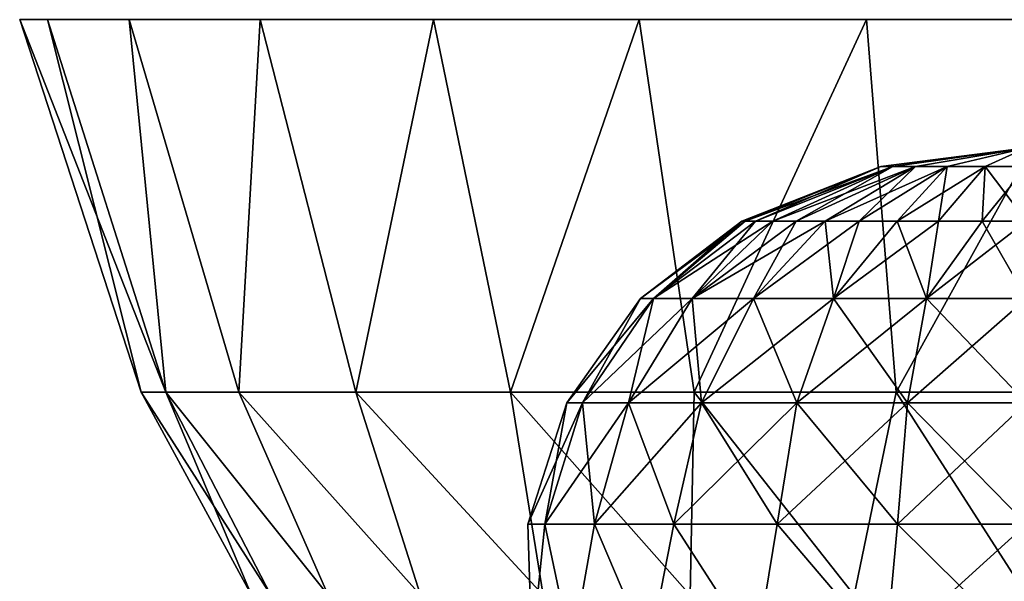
# Model space of a CAD drawing. Header units: millimetres. Extents: x -110 to 119, y -127 to 212.
# Tile 149 of 186: x -15 to 0, y 60 to 68. Entities that reach past the tile are written whole.
import ezdxf

# ---------------------------------------------------------------- set-up
doc = ezdxf.new("R2010")
doc.units = ezdxf.units.MM
doc.header["$LTSCALE"] = 26.699852
for name, color, linetype in [('174', 7, 'CONTINUOUS'), ('175', 7, 'CONTINUOUS'), ('179', 7, 'CONTINUOUS'), ('423', 7, 'CONTINUOUS'), ('424', 7, 'CONTINUOUS')]:
    doc.layers.add(name, color=color, linetype=linetype)

msp = doc.modelspace()

# ---------------------------------------------------------------- linework, layer by layer
at = {"layer": '174', "color": 7, "linetype": 'CONTINUOUS', "true_color": 0xa2afbf}
for points in [[(-13.61, 62.592), (-13.229, 62.592, 3.198), (-15.476, 68.323, 0), (-13.61, 62.592)], [(-15.476, 68.323, 0), (-13.229, 62.592, 3.198), (-15.05, 68.323, 3.606), (-15.476, 68.323, 0)], [(-15.05, 68.323, -3.606), (-13.61, 62.592), (-15.476, 68.323, 0), (-15.05, 68.323, -3.606)], [(-15.05, 68.323, 3.606), (-13.229, 62.592, 3.198), (-13.795, 68.323, 7.014), (-15.05, 68.323, 3.606)], [(-13.229, 62.592, -3.198), (-13.61, 62.592), (-15.05, 68.323, -3.606), (-13.229, 62.592, -3.198)], [(-13.795, 68.323, -7.014), (-13.229, 62.592, -3.198), (-15.05, 68.323, -3.606), (-13.795, 68.323, -7.014)], [(-13.229, 62.592, 3.198), (-12.107, 62.592, 6.217), (-13.795, 68.323, 7.014), (-13.229, 62.592, 3.198)], [(-13.795, 68.323, 7.014), (-12.107, 62.592, 6.217), (-11.781, 68.323, 10.036), (-13.795, 68.323, 7.014)], [(-12.107, 62.592, -6.216), (-13.229, 62.592, -3.198), (-13.795, 68.323, -7.014), (-12.107, 62.592, -6.216)], [(-11.781, 68.323, -10.036), (-12.107, 62.592, -6.216), (-13.795, 68.323, -7.014), (-11.781, 68.323, -10.036)], [(-12.107, 62.592, 6.217), (-10.308, 62.592, 8.887), (-11.781, 68.323, 10.036), (-12.107, 62.592, 6.217)], [(-10.308, 62.592, -8.887), (-12.107, 62.592, -6.216), (-11.781, 68.323, -10.036), (-10.308, 62.592, -8.887)], [(-11.781, 68.323, 10.036), (-10.308, 62.592, 8.887), (-9.118, 68.323, 12.505), (-11.781, 68.323, 10.036)], [(-9.118, 68.323, -12.505), (-10.308, 62.592, -8.887), (-11.781, 68.323, -10.036), (-9.118, 68.323, -12.505)], [(-10.308, 62.592, 8.887), (-7.931, 62.592, 11.06), (-9.118, 68.323, 12.505), (-10.308, 62.592, 8.887)], [(-7.931, 62.592, -11.06), (-10.308, 62.592, -8.887), (-9.118, 68.323, -12.505), (-7.931, 62.592, -11.06)], [(-9.118, 68.323, 12.505), (-7.931, 62.592, 11.06), (-5.953, 68.323, 14.285), (-9.118, 68.323, 12.505)], [(-5.953, 68.323, -14.285), (-7.931, 62.592, -11.06), (-9.118, 68.323, -12.505), (-5.953, 68.323, -14.285)], [(-7.931, 62.592, 11.06), (-5.11, 62.592, 12.614), (-5.953, 68.323, 14.285), (-7.931, 62.592, 11.06)], [(-5.111, 62.592, -12.614), (-7.931, 62.592, -11.06), (-5.953, 68.323, -14.285), (-5.111, 62.592, -12.614)], [(-5.953, 68.323, 14.285), (-5.11, 62.592, 12.614), (-2.46, 68.323, 15.279), (-5.953, 68.323, 14.285)], [(-2.46, 68.323, -15.279), (-5.111, 62.592, -12.614), (-5.953, 68.323, -14.285), (-2.46, 68.323, -15.279)], [(-2.004, 62.592, -13.462), (-5.111, 62.592, -12.614), (-2.46, 68.323, -15.279), (-2.004, 62.592, -13.462)], [(-5.11, 62.592, 12.614), (-2.003, 62.592, 13.462), (-2.46, 68.323, 15.279), (-5.11, 62.592, 12.614)], [(-2.46, 68.323, 15.279), (-2.003, 62.592, 13.462), (1.168, 68.323, 15.431), (-2.46, 68.323, 15.279)], [(1.168, 68.323, -15.431), (-2.004, 62.592, -13.462), (-2.46, 68.323, -15.279), (1.168, 68.323, -15.431)], [(1.215, 62.592, -13.556), (-2.004, 62.592, -13.462), (1.168, 68.323, -15.431), (1.215, 62.592, -13.556)], [(-2.003, 62.592, 13.462), (1.216, 62.592, 13.556), (1.168, 68.323, 15.431), (-2.003, 62.592, 13.462)]]:
    msp.add_3dface(points, dxfattribs=at)
at = {"layer": '175', "color": 7, "linetype": 'CONTINUOUS', "true_color": 0xa2afbf}
for points in [[(-13.229, 62.592, 3.198), (-13.61, 62.592), (-11.615, 59.472, 2.651), (-13.229, 62.592, 3.198)], [(-11.615, 59.472, 2.651), (-13.61, 62.592), (-11.914, 59.472), (-11.615, 59.472, 2.651)], [(-12.107, 62.592, 6.217), (-13.229, 62.592, 3.198), (-10.734, 59.472, 5.169), (-12.107, 62.592, 6.217)], [(-10.734, 59.472, 5.169), (-13.229, 62.592, 3.198), (-11.615, 59.472, 2.651), (-10.734, 59.472, 5.169)], [(-10.308, 62.592, 8.887), (-12.107, 62.592, 6.217), (-9.315, 59.472, 7.428), (-10.308, 62.592, 8.887)], [(-9.315, 59.472, 7.428), (-12.107, 62.592, 6.217), (-10.734, 59.472, 5.169), (-9.315, 59.472, 7.428)], [(-7.931, 62.592, 11.06), (-10.308, 62.592, 8.887), (-7.428, 59.472, 9.315), (-7.931, 62.592, 11.06)], [(-7.428, 59.472, 9.315), (-10.308, 62.592, 8.887), (-9.315, 59.472, 7.428), (-7.428, 59.472, 9.315)], [(-5.11, 62.592, 12.614), (-7.931, 62.592, 11.06), (-5.169, 59.472, 10.734), (-5.11, 62.592, 12.614)], [(-5.169, 59.472, 10.734), (-7.931, 62.592, 11.06), (-7.428, 59.472, 9.315), (-5.169, 59.472, 10.734)], [(-2.651, 59.472, 11.615), (-5.11, 62.592, 12.614), (-5.169, 59.472, 10.734), (-2.651, 59.472, 11.615)], [(-2.003, 62.592, 13.462), (-5.11, 62.592, 12.614), (-2.651, 59.472, 11.615), (-2.003, 62.592, 13.462)], [(0, 59.472, 11.914), (-2.003, 62.592, 13.462), (-2.651, 59.472, 11.615), (0, 59.472, 11.914)], [(1.216, 62.592, 13.556), (-2.003, 62.592, 13.462), (0, 59.472, 11.914), (1.216, 62.592, 13.556)]]:
    msp.add_3dface(points, dxfattribs=at)
at = {"layer": '179', "color": 7, "linetype": 'CONTINUOUS', "true_color": 0xa2afbf}
for points in [[(-13.61, 62.592), (-13.229, 62.592, -3.198), (-11.914, 59.472), (-13.61, 62.592)], [(-13.229, 62.592, -3.198), (-12.107, 62.592, -6.216), (-10.734, 59.472, -5.169), (-13.229, 62.592, -3.198)], [(-11.914, 59.472), (-13.229, 62.592, -3.198), (-11.615, 59.472, -2.651), (-11.914, 59.472)], [(-11.615, 59.472, -2.651), (-13.229, 62.592, -3.198), (-10.734, 59.472, -5.169), (-11.615, 59.472, -2.651)], [(-12.107, 62.592, -6.216), (-10.308, 62.592, -8.887), (-9.315, 59.472, -7.428), (-12.107, 62.592, -6.216)], [(-10.734, 59.472, -5.169), (-12.107, 62.592, -6.216), (-9.315, 59.472, -7.428), (-10.734, 59.472, -5.169)], [(-10.308, 62.592, -8.887), (-7.931, 62.592, -11.06), (-7.428, 59.472, -9.315), (-10.308, 62.592, -8.887)], [(-9.315, 59.472, -7.428), (-10.308, 62.592, -8.887), (-7.428, 59.472, -9.315), (-9.315, 59.472, -7.428)], [(-7.931, 62.592, -11.06), (-5.111, 62.592, -12.614), (-5.169, 59.472, -10.734), (-7.931, 62.592, -11.06)], [(-7.428, 59.472, -9.315), (-7.931, 62.592, -11.06), (-5.169, 59.472, -10.734), (-7.428, 59.472, -9.315)], [(-5.169, 59.472, -10.734), (-5.111, 62.592, -12.614), (-2.651, 59.472, -11.615), (-5.169, 59.472, -10.734)], [(-5.111, 62.592, -12.614), (-2.004, 62.592, -13.462), (-2.651, 59.472, -11.615), (-5.111, 62.592, -12.614)], [(-2.651, 59.472, -11.615), (-2.004, 62.592, -13.462), (0, 59.472, -11.914), (-2.651, 59.472, -11.615)], [(-2.004, 62.592, -13.462), (1.215, 62.592, -13.556), (0, 59.472, -11.914), (-2.004, 62.592, -13.462)]]:
    msp.add_3dface(points, dxfattribs=at)
at = {"layer": '423', "color": 7, "linetype": 'CONTINUOUS', "true_color": 0xa2afbf}
for points in [[(-2.056, 66.065, 46.939), (0, 66.35, 46), (-2.238, 66.065, 46.322), (-2.056, 66.065, 46.939)], [(-2.238, 66.065, 46.322), (0, 66.35, 46), (-2.238, 66.065, 45.678), (-2.238, 66.065, 46.322)], [(-2.238, 66.065, 45.678), (0, 66.35, 46), (-2.056, 66.065, 45.061), (-2.238, 66.065, 45.678)], [(-1.708, 66.065, 47.48), (0, 66.35, 46), (-2.056, 66.065, 46.939), (-1.708, 66.065, 47.48)], [(-2.056, 66.065, 45.061), (0, 66.35, 46), (-1.708, 66.065, 44.52), (-2.056, 66.065, 45.061)], [(-1.222, 66.065, 47.902), (0, 66.35, 46), (-1.708, 66.065, 47.48), (-1.222, 66.065, 47.902)], [(-1.708, 66.065, 44.52), (0, 66.35, 46), (-1.222, 66.065, 44.098), (-1.708, 66.065, 44.52)], [(-0.637, 66.065, 48.169), (0, 66.35, 46), (-1.222, 66.065, 47.902), (-0.637, 66.065, 48.169)], [(-1.222, 66.065, 44.098), (0, 66.35, 46), (-0.637, 66.065, 43.831), (-1.222, 66.065, 44.098)], [(0, 66.35, 46), (0, 66.065, 43.739), (-0.637, 66.065, 43.831), (0, 66.35, 46)], [(0, 66.065, 48.261), (0, 66.35, 46), (-0.637, 66.065, 48.169), (0, 66.065, 48.261)], [(-2.238, 66.065, 46.322), (-2.238, 66.065, 45.678), (-4.379, 65.226, 46), (-2.238, 66.065, 46.322)], [(-4.325, 65.226, 46.685), (-2.238, 66.065, 46.322), (-4.379, 65.226, 46), (-4.325, 65.226, 46.685)], [(-4.379, 65.226, 46), (-2.238, 66.065, 45.678), (-4.325, 65.226, 45.315), (-4.379, 65.226, 46)], [(-4.165, 65.226, 47.353), (-2.238, 66.065, 46.322), (-4.325, 65.226, 46.685), (-4.165, 65.226, 47.353)], [(-2.238, 66.065, 45.678), (-2.056, 66.065, 45.061), (-4.325, 65.226, 45.315), (-2.238, 66.065, 45.678)], [(-4.325, 65.226, 45.315), (-2.056, 66.065, 45.061), (-4.165, 65.226, 44.647), (-4.325, 65.226, 45.315)], [(-2.056, 66.065, 46.939), (-2.238, 66.065, 46.322), (-4.165, 65.226, 47.353), (-2.056, 66.065, 46.939)], [(-3.902, 65.226, 47.988), (-2.056, 66.065, 46.939), (-4.165, 65.226, 47.353), (-3.902, 65.226, 47.988)], [(-4.165, 65.226, 44.647), (-2.056, 66.065, 45.061), (-3.902, 65.226, 44.012), (-4.165, 65.226, 44.647)], [(-3.543, 65.226, 48.574), (-2.056, 66.065, 46.939), (-3.902, 65.226, 47.988), (-3.543, 65.226, 48.574)], [(-2.056, 66.065, 45.061), (-1.708, 66.065, 44.52), (-3.902, 65.226, 44.012), (-2.056, 66.065, 45.061)], [(-3.902, 65.226, 44.012), (-1.708, 66.065, 44.52), (-3.543, 65.226, 43.426), (-3.902, 65.226, 44.012)], [(-1.708, 66.065, 47.48), (-2.056, 66.065, 46.939), (-3.543, 65.226, 48.574), (-1.708, 66.065, 47.48)], [(-3.097, 65.226, 49.097), (-1.708, 66.065, 47.48), (-3.543, 65.226, 48.574), (-3.097, 65.226, 49.097)], [(-3.543, 65.226, 43.426), (-1.708, 66.065, 44.52), (-3.097, 65.226, 42.903), (-3.543, 65.226, 43.426)], [(-2.574, 65.226, 49.543), (-1.708, 66.065, 47.48), (-3.097, 65.226, 49.097), (-2.574, 65.226, 49.543)], [(-1.708, 66.065, 44.52), (-1.222, 66.065, 44.098), (-3.097, 65.226, 42.903), (-1.708, 66.065, 44.52)], [(-3.097, 65.226, 42.903), (-1.222, 66.065, 44.098), (-2.574, 65.226, 42.457), (-3.097, 65.226, 42.903)], [(-1.222, 66.065, 47.902), (-1.708, 66.065, 47.48), (-2.574, 65.226, 49.543), (-1.222, 66.065, 47.902)], [(-1.988, 65.226, 49.902), (-1.222, 66.065, 47.902), (-2.574, 65.226, 49.543), (-1.988, 65.226, 49.902)], [(-2.574, 65.226, 42.457), (-1.222, 66.065, 44.098), (-1.988, 65.226, 42.098), (-2.574, 65.226, 42.457)], [(-1.353, 65.226, 50.165), (-1.222, 66.065, 47.902), (-1.988, 65.226, 49.902), (-1.353, 65.226, 50.165)], [(-1.222, 66.065, 44.098), (-0.637, 66.065, 43.831), (-1.988, 65.226, 42.098), (-1.222, 66.065, 44.098)], [(-1.988, 65.226, 42.098), (-0.637, 66.065, 43.831), (-1.353, 65.226, 41.835), (-1.988, 65.226, 42.098)], [(-0.637, 66.065, 48.169), (-1.222, 66.065, 47.902), (-1.353, 65.226, 50.165), (-0.637, 66.065, 48.169)], [(-0.685, 65.226, 50.325), (-0.637, 66.065, 48.169), (-1.353, 65.226, 50.165), (-0.685, 65.226, 50.325)], [(-1.353, 65.226, 41.835), (-0.637, 66.065, 43.831), (-0.685, 65.226, 41.675), (-1.353, 65.226, 41.835)], [(0, 66.065, 43.739), (0, 65.226, 41.621), (-0.685, 65.226, 41.675), (0, 66.065, 43.739)], [(-0.637, 66.065, 43.831), (0, 66.065, 43.739), (-0.685, 65.226, 41.675), (-0.637, 66.065, 43.831)], [(0, 65.226, 50.379), (-0.637, 66.065, 48.169), (-0.685, 65.226, 50.325), (0, 65.226, 50.379)], [(0, 65.226, 50.379), (0, 66.065, 48.261), (-0.637, 66.065, 48.169), (0, 65.226, 50.379)]]:
    msp.add_3dface(points, dxfattribs=at)
at = {"layer": '424', "color": 7, "linetype": 'CONTINUOUS', "true_color": 0xa2afbf}
for points in [[(-4.379, 65.226, 46), (-4.325, 65.226, 45.315), (-5.934, 64.036, 46), (-4.379, 65.226, 46)], [(-4.379, 65.226, 46), (-5.934, 64.036, 46), (-5.732, 64.036, 47.536), (-4.379, 65.226, 46)], [(-4.325, 65.226, 45.315), (-5.732, 64.036, 44.464), (-5.934, 64.036, 46), (-4.325, 65.226, 45.315)], [(-4.165, 65.226, 47.353), (-4.325, 65.226, 46.685), (-5.732, 64.036, 47.536), (-4.165, 65.226, 47.353)], [(-4.165, 65.226, 47.353), (-5.732, 64.036, 47.536), (-5.139, 64.036, 48.967), (-4.165, 65.226, 47.353)], [(-4.325, 65.226, 46.685), (-4.379, 65.226, 46), (-5.732, 64.036, 47.536), (-4.325, 65.226, 46.685)], [(-4.325, 65.226, 45.315), (-4.165, 65.226, 44.647), (-5.732, 64.036, 44.464), (-4.325, 65.226, 45.315)], [(-4.165, 65.226, 44.647), (-3.902, 65.226, 44.012), (-5.732, 64.036, 44.464), (-4.165, 65.226, 44.647)], [(-3.902, 65.226, 44.012), (-5.139, 64.036, 43.033), (-5.732, 64.036, 44.464), (-3.902, 65.226, 44.012)], [(-3.543, 65.226, 48.574), (-3.902, 65.226, 47.988), (-5.139, 64.036, 48.967), (-3.543, 65.226, 48.574)], [(-3.543, 65.226, 48.574), (-5.139, 64.036, 48.967), (-4.196, 64.036, 50.196), (-3.543, 65.226, 48.574)], [(-3.902, 65.226, 47.988), (-4.165, 65.226, 47.353), (-5.139, 64.036, 48.967), (-3.902, 65.226, 47.988)], [(-3.902, 65.226, 44.012), (-3.543, 65.226, 43.426), (-5.139, 64.036, 43.033), (-3.902, 65.226, 44.012)], [(-3.543, 65.226, 43.426), (-3.097, 65.226, 42.903), (-5.139, 64.036, 43.033), (-3.543, 65.226, 43.426)], [(-3.097, 65.226, 42.903), (-4.196, 64.036, 41.804), (-5.139, 64.036, 43.033), (-3.097, 65.226, 42.903)], [(-3.097, 65.226, 49.097), (-3.543, 65.226, 48.574), (-4.196, 64.036, 50.196), (-3.097, 65.226, 49.097)], [(-3.097, 65.226, 49.097), (-4.196, 64.036, 50.196), (-2.967, 64.036, 51.139), (-3.097, 65.226, 49.097)], [(-3.097, 65.226, 42.903), (-2.574, 65.226, 42.457), (-4.196, 64.036, 41.804), (-3.097, 65.226, 42.903)], [(-2.574, 65.226, 42.457), (-2.967, 64.036, 40.861), (-4.196, 64.036, 41.804), (-2.574, 65.226, 42.457)], [(-2.574, 65.226, 49.543), (-3.097, 65.226, 49.097), (-2.967, 64.036, 51.139), (-2.574, 65.226, 49.543)], [(-1.988, 65.226, 49.902), (-2.574, 65.226, 49.543), (-2.967, 64.036, 51.139), (-1.988, 65.226, 49.902)], [(-1.988, 65.226, 49.902), (-2.967, 64.036, 51.139), (-1.536, 64.036, 51.732), (-1.988, 65.226, 49.902)], [(-2.574, 65.226, 42.457), (-1.988, 65.226, 42.098), (-2.967, 64.036, 40.861), (-2.574, 65.226, 42.457)], [(-1.988, 65.226, 42.098), (-1.353, 65.226, 41.835), (-2.967, 64.036, 40.861), (-1.988, 65.226, 42.098)], [(-1.353, 65.226, 41.835), (-1.536, 64.036, 40.268), (-2.967, 64.036, 40.861), (-1.353, 65.226, 41.835)], [(-1.353, 65.226, 50.165), (-1.988, 65.226, 49.902), (-1.536, 64.036, 51.732), (-1.353, 65.226, 50.165)], [(0, 65.226, 41.621), (0, 64.036, 40.066), (-1.536, 64.036, 40.268), (0, 65.226, 41.621)], [(-0.685, 65.226, 41.675), (0, 65.226, 41.621), (-1.536, 64.036, 40.268), (-0.685, 65.226, 41.675)], [(0, 64.036, 51.934), (-0.685, 65.226, 50.325), (-1.536, 64.036, 51.732), (0, 64.036, 51.934)], [(-0.685, 65.226, 50.325), (-1.353, 65.226, 50.165), (-1.536, 64.036, 51.732), (-0.685, 65.226, 50.325)], [(-1.353, 65.226, 41.835), (-0.685, 65.226, 41.675), (-1.536, 64.036, 40.268), (-1.353, 65.226, 41.835)], [(0, 64.036, 51.934), (0, 65.226, 50.379), (-0.685, 65.226, 50.325), (0, 64.036, 51.934)], [(-6.825, 62.431, 44.171), (-7.066, 62.431, 46), (-5.732, 64.036, 44.464), (-6.825, 62.431, 44.171)], [(-7.066, 62.431, 46), (-6.825, 62.431, 47.829), (-5.934, 64.036, 46), (-7.066, 62.431, 46)], [(-5.732, 64.036, 44.464), (-7.066, 62.431, 46), (-5.934, 64.036, 46), (-5.732, 64.036, 44.464)], [(-6.119, 62.431, 42.467), (-6.825, 62.431, 44.171), (-5.139, 64.036, 43.033), (-6.119, 62.431, 42.467)], [(-5.139, 64.036, 43.033), (-6.825, 62.431, 44.171), (-5.732, 64.036, 44.464), (-5.139, 64.036, 43.033)], [(-6.825, 62.431, 47.829), (-6.119, 62.431, 49.533), (-5.732, 64.036, 47.536), (-6.825, 62.431, 47.829)], [(-5.934, 64.036, 46), (-6.825, 62.431, 47.829), (-5.732, 64.036, 47.536), (-5.934, 64.036, 46)], [(-4.997, 62.431, 41.003), (-6.119, 62.431, 42.467), (-4.196, 64.036, 41.804), (-4.997, 62.431, 41.003)], [(-4.196, 64.036, 41.804), (-6.119, 62.431, 42.467), (-5.139, 64.036, 43.033), (-4.196, 64.036, 41.804)], [(-6.119, 62.431, 49.533), (-4.997, 62.431, 50.997), (-5.139, 64.036, 48.967), (-6.119, 62.431, 49.533)], [(-5.732, 64.036, 47.536), (-6.119, 62.431, 49.533), (-5.139, 64.036, 48.967), (-5.732, 64.036, 47.536)], [(-5.139, 64.036, 48.967), (-4.997, 62.431, 50.997), (-4.196, 64.036, 50.196), (-5.139, 64.036, 48.967)], [(-3.533, 62.431, 39.881), (-4.997, 62.431, 41.003), (-2.967, 64.036, 40.861), (-3.533, 62.431, 39.881)], [(-2.967, 64.036, 40.861), (-4.997, 62.431, 41.003), (-4.196, 64.036, 41.804), (-2.967, 64.036, 40.861)], [(-4.997, 62.431, 50.997), (-3.533, 62.431, 52.119), (-4.196, 64.036, 50.196), (-4.997, 62.431, 50.997)], [(-4.196, 64.036, 50.196), (-3.533, 62.431, 52.119), (-2.967, 64.036, 51.139), (-4.196, 64.036, 50.196)], [(-1.829, 62.431, 39.175), (-3.533, 62.431, 39.881), (-1.536, 64.036, 40.268), (-1.829, 62.431, 39.175)], [(-1.536, 64.036, 40.268), (-3.533, 62.431, 39.881), (-2.967, 64.036, 40.861), (-1.536, 64.036, 40.268)], [(-3.533, 62.431, 52.119), (-1.829, 62.431, 52.825), (-2.967, 64.036, 51.139), (-3.533, 62.431, 52.119)], [(-2.967, 64.036, 51.139), (-1.829, 62.431, 52.825), (-1.536, 64.036, 51.732), (-2.967, 64.036, 51.139)], [(0, 64.036, 40.066), (0, 62.431, 38.934), (-1.829, 62.431, 39.175), (0, 64.036, 40.066)], [(0, 64.036, 40.066), (-1.829, 62.431, 39.175), (-1.536, 64.036, 40.268), (0, 64.036, 40.066)], [(-1.829, 62.431, 52.825), (0, 62.431, 53.066), (-1.536, 64.036, 51.732), (-1.829, 62.431, 52.825)], [(0, 62.431, 53.066), (0, 64.036, 51.934), (-1.536, 64.036, 51.732), (0, 62.431, 53.066)], [(-7.406, 60.562, 44.016), (-7.667, 60.562, 46), (-6.825, 62.431, 44.171), (-7.406, 60.562, 44.016)], [(-7.667, 60.562, 46), (-7.406, 60.562, 47.984), (-7.066, 62.431, 46), (-7.667, 60.562, 46)], [(-6.825, 62.431, 44.171), (-7.667, 60.562, 46), (-7.066, 62.431, 46), (-6.825, 62.431, 44.171)], [(-6.64, 60.562, 42.166), (-7.406, 60.562, 44.016), (-6.119, 62.431, 42.467), (-6.64, 60.562, 42.166)], [(-6.119, 62.431, 42.467), (-7.406, 60.562, 44.016), (-6.825, 62.431, 44.171), (-6.119, 62.431, 42.467)], [(-7.406, 60.562, 47.984), (-6.64, 60.562, 49.834), (-6.825, 62.431, 47.829), (-7.406, 60.562, 47.984)], [(-7.066, 62.431, 46), (-7.406, 60.562, 47.984), (-6.825, 62.431, 47.829), (-7.066, 62.431, 46)], [(-6.825, 62.431, 47.829), (-6.64, 60.562, 49.834), (-6.119, 62.431, 49.533), (-6.825, 62.431, 47.829)], [(-5.422, 60.562, 40.578), (-6.64, 60.562, 42.166), (-4.997, 62.431, 41.003), (-5.422, 60.562, 40.578)], [(-4.997, 62.431, 41.003), (-6.64, 60.562, 42.166), (-6.119, 62.431, 42.467), (-4.997, 62.431, 41.003)], [(-6.64, 60.562, 49.834), (-5.422, 60.562, 51.422), (-6.119, 62.431, 49.533), (-6.64, 60.562, 49.834)], [(-6.119, 62.431, 49.533), (-5.422, 60.562, 51.422), (-4.997, 62.431, 50.997), (-6.119, 62.431, 49.533)], [(-3.834, 60.562, 39.36), (-5.422, 60.562, 40.578), (-3.533, 62.431, 39.881), (-3.834, 60.562, 39.36)], [(-3.533, 62.431, 39.881), (-5.422, 60.562, 40.578), (-4.997, 62.431, 41.003), (-3.533, 62.431, 39.881)], [(-5.422, 60.562, 51.422), (-3.834, 60.562, 52.64), (-4.997, 62.431, 50.997), (-5.422, 60.562, 51.422)], [(-4.997, 62.431, 50.997), (-3.834, 60.562, 52.64), (-3.533, 62.431, 52.119), (-4.997, 62.431, 50.997)], [(-1.984, 60.562, 38.594), (-3.834, 60.562, 39.36), (-1.829, 62.431, 39.175), (-1.984, 60.562, 38.594)], [(-1.829, 62.431, 39.175), (-3.834, 60.562, 39.36), (-3.533, 62.431, 39.881), (-1.829, 62.431, 39.175)], [(-3.834, 60.562, 52.64), (-1.984, 60.562, 53.406), (-3.533, 62.431, 52.119), (-3.834, 60.562, 52.64)], [(-3.533, 62.431, 52.119), (-1.984, 60.562, 53.406), (-1.829, 62.431, 52.825), (-3.533, 62.431, 52.119)], [(0, 62.431, 38.934), (0, 60.562, 38.333), (-1.984, 60.562, 38.594), (0, 62.431, 38.934)], [(0, 62.431, 38.934), (-1.984, 60.562, 38.594), (-1.829, 62.431, 39.175), (0, 62.431, 38.934)], [(-1.984, 60.562, 53.406), (0, 60.562, 53.667), (-1.829, 62.431, 52.825), (-1.984, 60.562, 53.406)], [(0, 60.562, 53.667), (0, 62.431, 53.066), (-1.829, 62.431, 52.825), (0, 60.562, 53.667)], [(-7.605, 58.6, 44.907), (-7.605, 58.6, 47.093), (-7.667, 60.562, 46), (-7.605, 58.6, 44.907)], [(-7.406, 60.562, 44.016), (-7.605, 58.6, 44.907), (-7.667, 60.562, 46), (-7.406, 60.562, 44.016)], [(-7.667, 60.562, 46), (-7.605, 58.6, 47.093), (-7.406, 60.562, 47.984), (-7.667, 60.562, 46)], [(-6.989, 58.6, 42.808), (-7.605, 58.6, 44.907), (-7.406, 60.562, 44.016), (-6.989, 58.6, 42.808)], [(-7.605, 58.6, 47.093), (-6.989, 58.6, 49.192), (-7.406, 60.562, 47.984), (-7.605, 58.6, 47.093)], [(-6.64, 60.562, 42.166), (-6.989, 58.6, 42.808), (-7.406, 60.562, 44.016), (-6.64, 60.562, 42.166)], [(-7.406, 60.562, 47.984), (-6.989, 58.6, 49.192), (-6.64, 60.562, 49.834), (-7.406, 60.562, 47.984)], [(-5.807, 58.6, 40.969), (-6.989, 58.6, 42.808), (-6.64, 60.562, 42.166), (-5.807, 58.6, 40.969)], [(-6.989, 58.6, 49.192), (-5.807, 58.6, 51.031), (-6.64, 60.562, 49.834), (-6.989, 58.6, 49.192)], [(-5.422, 60.562, 40.578), (-5.807, 58.6, 40.969), (-6.64, 60.562, 42.166), (-5.422, 60.562, 40.578)], [(-6.64, 60.562, 49.834), (-5.807, 58.6, 51.031), (-5.422, 60.562, 51.422), (-6.64, 60.562, 49.834)], [(-4.154, 58.6, 39.536), (-5.807, 58.6, 40.969), (-5.422, 60.562, 40.578), (-4.154, 58.6, 39.536)], [(-5.807, 58.6, 51.031), (-4.154, 58.6, 52.464), (-5.422, 60.562, 51.422), (-5.807, 58.6, 51.031)], [(-3.834, 60.562, 39.36), (-4.154, 58.6, 39.536), (-5.422, 60.562, 40.578), (-3.834, 60.562, 39.36)], [(-5.422, 60.562, 51.422), (-4.154, 58.6, 52.464), (-3.834, 60.562, 52.64), (-5.422, 60.562, 51.422)], [(-2.165, 58.6, 38.628), (-4.154, 58.6, 39.536), (-3.834, 60.562, 39.36), (-2.165, 58.6, 38.628)], [(-4.154, 58.6, 52.464), (-2.165, 58.6, 53.372), (-3.834, 60.562, 52.64), (-4.154, 58.6, 52.464)], [(-1.984, 60.562, 38.594), (-2.165, 58.6, 38.628), (-3.834, 60.562, 39.36), (-1.984, 60.562, 38.594)], [(-3.834, 60.562, 52.64), (-2.165, 58.6, 53.372), (-1.984, 60.562, 53.406), (-3.834, 60.562, 52.64)], [(-2.165, 58.6, 53.372), (0, 58.6, 53.683), (-1.984, 60.562, 53.406), (-2.165, 58.6, 53.372)], [(0, 58.6, 38.317), (-2.165, 58.6, 38.628), (0, 60.562, 38.333), (0, 58.6, 38.317)], [(0, 60.562, 38.333), (-2.165, 58.6, 38.628), (-1.984, 60.562, 38.594), (0, 60.562, 38.333)], [(0, 58.6, 53.683), (0, 60.562, 53.667), (-1.984, 60.562, 53.406), (0, 58.6, 53.683)]]:
    msp.add_3dface(points, dxfattribs=at)

doc.saveas('drawing.dxf')
